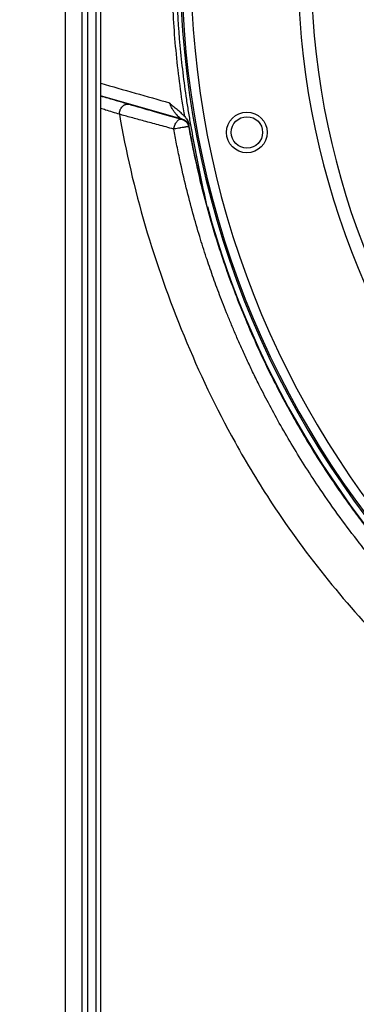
# Model space of a CAD drawing. Header units: millimetres. Extents: x 1055 to 2818, y 673 to 2898.
# Tile 3 of 44: x 1384 to 1566, y 1211 to 1743. Entities that reach past the tile are written whole.
import ezdxf

# ---------------------------------------------------------------- set-up
doc = ezdxf.new("R2010")
doc.units = ezdxf.units.MM

msp = doc.modelspace()

# ---------------------------------------------------------------- linework, layer by layer
at = {"color": 7, "linetype": 'Continuous', "lineweight": 25}
for p, q in [((1408.95, 1803.48), (1408.95, 693.48)), ((1417.92, 1803.48), (1417.92, 693.48)), ((1420.92, 1782.6), (1420.92, 693.48)), ((1425.4, 1778.48), (1425.4, 693.48)), ((1427.95, 1778.48), (1427.95, 693.48)), ((1471.99, 1688.86), (1472.1, 1688.91)), ((1475.65, 1685.05), (1475.54, 1685))]:
    msp.add_line(p, q, dxfattribs=at)
at = {"color": 1, "linetype": 'Continuous', "lineweight": 25}
msp.add_line((1472.1, 1688.91), (1427.95, 1701.65), dxfattribs=at)
at = {"color": 7, "linetype": 'Continuous', "lineweight": 25}
for radius in [11, 8.5]:
    msp.add_circle((1506.98, 1681.79), radius, dxfattribs=at)
for centre, radius, start, end in [((1967.95, 1773.48), 497, 94.4722, 263.0661), ((1470.83, 1684.18), 4.9, 10.1907, 74.9749), ((1967.95, 1773.48), 500, 195.2827, 228.2604)]:
    msp.add_arc(centre, radius, start, end, dxfattribs=at)
at = {"color": 1, "linetype": 'Continuous', "lineweight": 25}
for radius, start, end in [(496.2, 94.4795, 263.0549), (491.21, 94.5251, 262.9839), (433.48, 95.1619, 262.0438), (426.4, 95.2477, 261.911)]:
    msp.add_arc((1967.95, 1773.48), radius, start, end, dxfattribs=at)
for points, knots in [([(1471.35, 2669.38), (1463.9, 2663.93), (1449.01, 2653.03), (1426.95, 2636.36), (1405.46, 2619.05), (1384.55, 2601.15), (1364.21, 2582.67), (1344.47, 2563.63), (1324.69, 2543.39), (1304.94, 2521.89), (1285.32, 2499.1), (1266.44, 2475.7), (1248.33, 2451.72), (1230.31, 2426.23), (1212.5, 2399.16), (1195.04, 2370.48), (1178.57, 2341.18), (1163.11, 2311.29), (1148.67, 2280.84), (1135.26, 2249.86), (1122.9, 2218.39), (1111.81, 2186.99), (1101.93, 2155.74), (1093.22, 2124.69), (1085.54, 2093.33), (1078.89, 2061.72), (1073.31, 2029.88), (1068.89, 1998.46), (1065.55, 1967.51), (1063.22, 1937.08), (1061.83, 1906.59), (1061.38, 1876.07), (1061.88, 1844.38), (1063.45, 1811.55), (1066.23, 1777.64), (1070.15, 1743.87), (1075.21, 1710.27), (1081.42, 1676.88), (1088.77, 1643.74), (1097.27, 1610.87), (1106.75, 1578.86), (1117.15, 1547.71), (1128.4, 1517.43), (1140.68, 1487.52), (1154, 1458.02), (1168.35, 1428.95), (1183.42, 1400.93), (1199.19, 1374.04), (1215.6, 1348.32), (1232.96, 1323.31), (1251.22, 1299.01), (1270.37, 1275.45), (1289.22, 1253.76), (1302.08, 1240.31), (1307.95, 1234.17)], [0, 0, 0, 0, 0.01698, 0.033931, 0.05084, 0.067709, 0.084545, 0.101354, 0.11814, 0.136585, 0.155015, 0.173437, 0.191856, 0.210278, 0.230847, 0.251432, 0.27204, 0.292678, 0.313352, 0.334066, 0.35482, 0.375607, 0.395388, 0.415188, 0.435003, 0.45483, 0.474664, 0.494503, 0.51321, 0.531915, 0.550616, 0.569308, 0.587988, 0.608818, 0.629625, 0.650408, 0.671173, 0.691925, 0.712671, 0.733414, 0.754162, 0.773887, 0.793627, 0.813387, 0.833172, 0.852989, 0.872823, 0.891509, 0.910157, 0.928756, 0.947325, 0.965877, 0.984422, 1, 1, 1, 1]), ([(1427.95, 1708.39), (1428, 1708.37), (1440.44, 1704.84), (1452.87, 1701.3), (1465.25, 1697.78)], [0, 0, 0, 0, 0.004097, 1, 1, 1, 1]), ([(1438.13, 1691.62), (1438.13, 1691.62), (1435.76, 1692.35), (1432.5, 1693.36), (1428.88, 1694.46), (1427.95, 1694.74)], [0, 0, 0, 0, 0.000003, 0.742507, 1, 1, 1, 1])]:
    msp.add_open_spline(points, degree=3, knots=knots, dxfattribs=at)
at = {"color": 7, "linetype": 'Continuous', "lineweight": 25}
for points, knots in [([(1485.63, 1641.69), (1484.54, 1646.48), (1483.49, 1651.27), (1481.47, 1660.87), (1480.49, 1665.68), (1478.63, 1675.32), (1477.74, 1680.15), (1476.46, 1687.39), (1476.04, 1689.81), (1475.24, 1694.65), (1474.86, 1697.07), (1473.04, 1709.2), (1471.88, 1718.96), (1470.12, 1738.5), (1469.53, 1748.29), (1468.93, 1767.92), (1468.91, 1777.74), (1469.47, 1797.37), (1470.04, 1807.16), (1471.1, 1819.38), (1471.34, 1821.82), (1471.84, 1826.7), (1472.1, 1829.14), (1472.93, 1836.46), (1473.52, 1841.33), (1474.79, 1851.07), (1475.46, 1855.93), (1476.89, 1865.64), (1477.64, 1870.49), (1478.44, 1875.34)], [0, 0, 0, 0, 0.0625, 0.0625, 0.125, 0.125, 0.1875, 0.1875, 0.21875, 0.21875, 0.25, 0.25, 0.375, 0.375, 0.5, 0.5, 0.625, 0.625, 0.75, 0.75, 0.78125, 0.78125, 0.8125, 0.8125, 0.875, 0.875, 0.9375, 0.9375, 1, 1, 1, 1]), ([(1473.42, 1690.32), (1472.48, 1695.92), (1471.64, 1701.53), (1470.14, 1712.78), (1469.48, 1718.42), (1467.8, 1735.35), (1467.07, 1746.66), (1466.37, 1769.35), (1466.4, 1780.68), (1467.03, 1797.66), (1467.34, 1803.32), (1468.14, 1814.63), (1468.64, 1820.28), (1469.23, 1825.92)], [0, 0, 0, 0, 0.125, 0.125, 0.25, 0.25, 0.5, 0.5, 0.75, 0.75, 0.875, 0.875, 1, 1, 1, 1]), ([(1427.95, 1701.53), (1429.25, 1701.15), (1432.68, 1700.16), (1437.89, 1698.65), (1441.61, 1697.56), (1443.47, 1697.02)], [0, 0, 0, 0, 0.2345826, 0.6172936, 1, 1, 1, 1]), ([(1438.13, 1691.62), (1438.12, 1692.01), (1438.15, 1692.39), (1438.28, 1693.16), (1438.39, 1693.54), (1438.6, 1694.08), (1438.68, 1694.26), (1438.86, 1694.61), (1438.95, 1694.78), (1439.27, 1695.26), (1439.5, 1695.55), (1439.89, 1695.95), (1440.03, 1696.08), (1440.31, 1696.3), (1440.6, 1696.51), (1440.91, 1696.68), (1441.22, 1696.83), (1441.38, 1696.89), (1441.86, 1697.05), (1442.19, 1697.11), (1442.68, 1697.13), (1442.84, 1697.12), (1443.08, 1697.1), (1443.16, 1697.08), (1443.31, 1697.06), (1443.39, 1697.04), (1443.47, 1697.02)], [0, 0, 0, 0, 0.125, 0.125, 0.25, 0.25, 0.3125, 0.3125, 0.375, 0.375, 0.5, 0.5, 0.5625, 0.5625, 0.625, 0.6875, 0.6875, 0.75, 0.75, 0.875, 0.875, 0.9375, 0.9375, 0.96875, 0.96875, 1, 1, 1, 1]), ([(1443.47, 1697.02), (1447.38, 1695.87), (1451.72, 1694.62), (1461.18, 1691.91), (1466.3, 1690.46), (1471.81, 1688.91)], [0, 0, 0, 0, 0.5, 0.5, 1, 1, 1, 1]), ([(1472.1, 1688.91), (1471.86, 1688.99), (1471.61, 1689.12), (1471.1, 1689.43), (1470.83, 1689.63), (1470.29, 1690.07), (1470.01, 1690.33), (1469.44, 1690.89), (1469.16, 1691.2), (1468.57, 1691.88), (1468.28, 1692.25), (1467.67, 1693.06), (1467.37, 1693.5), (1466.91, 1694.23), (1466.76, 1694.49), (1466.45, 1695.03), (1466.29, 1695.32), (1466.06, 1695.78), (1465.98, 1695.94), (1465.83, 1696.27), (1465.75, 1696.44), (1465.6, 1696.8), (1465.53, 1696.98), (1465.39, 1697.36), (1465.32, 1697.56), (1465.25, 1697.78)], [0, 0, 0, 0, 0.125, 0.125, 0.25, 0.25, 0.375, 0.375, 0.5, 0.5, 0.625, 0.625, 0.75, 0.75, 0.8125, 0.8125, 0.875, 0.875, 0.90625, 0.90625, 0.9375, 0.9375, 0.96875, 0.96875, 1, 1, 1, 1]), ([(1473.42, 1690.32), (1473.1, 1690.7), (1472.77, 1691.05), (1472.1, 1691.71), (1471.76, 1692.03), (1470.73, 1692.95), (1470.04, 1693.53), (1468.64, 1694.66), (1467.94, 1695.21), (1466.9, 1696.1), (1466.56, 1696.4), (1466.06, 1696.88), (1465.89, 1697.05), (1465.57, 1697.4), (1465.41, 1697.58), (1465.25, 1697.78)], [0, 0, 0, 0, 0.125, 0.125, 0.25, 0.25, 0.5, 0.5, 0.75, 0.75, 0.875, 0.875, 0.9375, 0.9375, 1, 1, 1, 1]), ([(1438.13, 1691.62), (1438.13, 1691.62), (1438.13, 1691.62), (1438.13, 1691.62), (1438.13, 1691.62), (1438.13, 1691.62), (1438.13, 1691.62)], [0, 0, 0, 0, 0.0000000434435, 0.0000000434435, 0.0000000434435, 0.0000001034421, 0.0000001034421, 0.0000001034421, 0.0000001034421]), ([(1438.13, 1691.62), (1445.09, 1651.31), (1462.69, 1591.16), (1495.9, 1521.12), (1531.3, 1462.84), (1580.55, 1401.74), (1631.92, 1358.81), (1658.37, 1340.61)], [0.2675373, 0.2675373, 0.2675373, 0.2675373, 0.3143269, 0.3375861, 0.3518357, 0.3893446, 0.4236963, 0.4236963, 0.4236963, 0.4236963]), ([(1467.53, 1683.61), (1466.11, 1683.99), (1464.7, 1684.37), (1461.94, 1685.11), (1460.58, 1685.47), (1456.58, 1686.55), (1454.02, 1687.25), (1449.11, 1688.58), (1446.76, 1689.23), (1443.4, 1690.16), (1442.3, 1690.46), (1440.17, 1691.05), (1439.13, 1691.34), (1438.13, 1691.62)], [0, 0, 0, 0, 0.125, 0.125, 0.25, 0.25, 0.5, 0.5, 0.75, 0.75, 0.875, 0.875, 1, 1, 1, 1]), ([(1467.53, 1683.61), (1467.61, 1684.34), (1467.79, 1685.08), (1468.34, 1686.46), (1468.7, 1687.09), (1469.52, 1688.11), (1469.98, 1688.5), (1470.92, 1688.95), (1471.38, 1689.01), (1471.81, 1688.91)], [0, 0, 0, 0, 0.25, 0.25, 0.5, 0.5, 0.75, 0.75, 1, 1, 1, 1]), ([(1471.81, 1688.91), (1471.82, 1688.91), (1471.83, 1688.9), (1471.84, 1688.9), (1471.85, 1688.9), (1471.86, 1688.9), (1471.87, 1688.89), (1471.88, 1688.89), (1471.9, 1688.89), (1471.91, 1688.88), (1471.92, 1688.88), (1471.93, 1688.88), (1471.94, 1688.88), (1471.95, 1688.87), (1471.96, 1688.87), (1471.96, 1688.87), (1471.97, 1688.87), (1471.97, 1688.87), (1471.98, 1688.87), (1471.98, 1688.87), (1471.98, 1688.87), (1471.98, 1688.87)], [0, 0, 0, 0, 0.0000407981, 0.0000407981, 0.0000407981, 0.000069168, 0.000069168, 0.000069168, 0.000107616, 0.000107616, 0.000107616, 0.0001428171, 0.0001428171, 0.0001428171, 0.0001750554, 0.0001750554, 0.0001750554, 0.0002060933, 0.0002060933, 0.0002060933, 0.0002372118, 0.0002372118, 0.0002372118, 0.0002372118]), ([(1471.99, 1688.86), (1472.43, 1688.74), (1472.86, 1688.56), (1473.65, 1688.08), (1474.01, 1687.79), (1474.64, 1687.11), (1474.9, 1686.72), (1475.31, 1685.9), (1475.46, 1685.45), (1475.54, 1685)], [0, 0, 0, 0, 0.25, 0.25, 0.5, 0.5, 0.75, 0.75, 1, 1, 1, 1]), ([(1473.42, 1690.32), (1473.65, 1690.06), (1473.88, 1689.8), (1474.33, 1689.22), (1474.55, 1688.91), (1474.96, 1688.24), (1475.14, 1687.89), (1475.43, 1687.15), (1475.55, 1686.75), (1475.62, 1686.35)], [0, 0, 0, 0, 0.25, 0.25, 0.5, 0.5, 0.75, 0.75, 1, 1, 1, 1]), ([(1475.62, 1686.35), (1475.64, 1686.15), (1475.65, 1685.97), (1475.68, 1685.66), (1475.68, 1685.53), (1475.69, 1685.19), (1475.68, 1685.06), (1475.65, 1685.05)], [0, 0, 0, 0, 0.25, 0.25, 0.5, 0.5, 1, 1, 1, 1]), ([(1485.63, 1641.69), (1484.63, 1645.37), (1483.66, 1649.07), (1481.82, 1656.48), (1480.95, 1660.19), (1479.28, 1667.63), (1478.49, 1671.36), (1476.99, 1678.85), (1476.28, 1682.6), (1475.62, 1686.35)], [0, 0, 0, 0, 0.25, 0.25, 0.5, 0.5, 0.75, 0.75, 1, 1, 1, 1]), ([(1475.54, 1685), (1475.53, 1685), (1475.53, 1685), (1475.5, 1684.99), (1475.49, 1684.99), (1475.43, 1684.98), (1475.38, 1684.97), (1475.25, 1684.94), (1475.16, 1684.93), (1474.97, 1684.89), (1474.86, 1684.87), (1474.61, 1684.82), (1474.47, 1684.8), (1474.17, 1684.75), (1474, 1684.72), (1473.66, 1684.66), (1473.47, 1684.62), (1473.09, 1684.56), (1472.89, 1684.52), (1472.27, 1684.42), (1471.83, 1684.34), (1471.16, 1684.22), (1470.93, 1684.19), (1470.48, 1684.11), (1470.25, 1684.07), (1469.57, 1683.95), (1469.13, 1683.88), (1468.5, 1683.77), (1468.29, 1683.74), (1468, 1683.69), (1467.9, 1683.67), (1467.71, 1683.64), (1467.62, 1683.63), (1467.53, 1683.61)], [0, 0, 0, 0, 0.03125, 0.03125, 0.0625, 0.0625, 0.125, 0.125, 0.1875, 0.1875, 0.25, 0.25, 0.3125, 0.3125, 0.375, 0.375, 0.4375, 0.4375, 0.5, 0.5, 0.625, 0.625, 0.6875, 0.6875, 0.75, 0.75, 0.875, 0.875, 0.9375, 0.9375, 0.96875, 0.96875, 1, 1, 1, 1]), ([(1664.86, 1365.33), (1664.24, 1365.79), (1663, 1366.71), (1661.13, 1368.12), (1659.25, 1369.55), (1657.36, 1371), (1655.46, 1372.48), (1653.55, 1373.97), (1651.63, 1375.49), (1649.71, 1377.03), (1647.77, 1378.59), (1645.82, 1380.17), (1643.87, 1381.78), (1641.91, 1383.41), (1639.94, 1385.07), (1637.96, 1386.74), (1635.98, 1388.45), (1633.99, 1390.17), (1628.44, 1395.03), (1619.6, 1403.08), (1607.86, 1414.49), (1596.81, 1425.94), (1586.67, 1437.11), (1576.94, 1448.46), (1567.22, 1460.5), (1556.93, 1474.11), (1547.39, 1487.69), (1538.93, 1500.59), (1531.82, 1512.09), (1525.3, 1523.28), (1519.34, 1534.15), (1514.47, 1543.56), (1510.52, 1551.55), (1507.37, 1558.18), (1504.41, 1564.63), (1501.64, 1570.89), (1499.05, 1576.96), (1496.63, 1582.83), (1494.37, 1588.5), (1492.27, 1593.95), (1490.32, 1599.2), (1487.9, 1605.95), (1484.91, 1614.7), (1481.35, 1625.96), (1477.71, 1638.5), (1474.1, 1652.32), (1471.54, 1663.43), (1469.89, 1671.32), (1469.05, 1675.53), (1468.26, 1679.61), (1467.77, 1682.29), (1467.53, 1683.61)], [0, 0, 0, 0, 0.0060446, 0.012145, 0.0183011, 0.0245127, 0.0307798, 0.0371022, 0.0434798, 0.0499125, 0.0564001, 0.0629427, 0.0695399, 0.0761917, 0.0828979, 0.0896585, 0.0964732, 0.103342, 0.1102647, 0.1541543, 0.1968344, 0.2383122, 0.2786167, 0.3148358, 0.3551805, 0.399656, 0.4482836, 0.4850356, 0.5202789, 0.5540434, 0.5863492, 0.6171722, 0.636943, 0.6560868, 0.674594, 0.6924564, 0.7096676, 0.7262226, 0.7421203, 0.7573645, 0.7719596, 0.7859097, 0.8134572, 0.8442762, 0.8783251, 0.9155611, 0.9559404, 0.9674878, 0.978679, 0.9895159, 1, 1, 1, 1]), ([(1475.54, 1685), (1475.68, 1684.25), (1475.94, 1682.77), (1476.35, 1680.57), (1476.76, 1678.44), (1477.17, 1676.36), (1477.58, 1674.33), (1477.98, 1672.36), (1478.38, 1670.45), (1479.85, 1663.55), (1482.54, 1651.96), (1486.82, 1636.05), (1491.35, 1621.09), (1495.95, 1607.44), (1500.83, 1594.16), (1506.35, 1580.34), (1513.14, 1564.78), (1519.82, 1550.85), (1525.91, 1539.06), (1530.88, 1529.93), (1536.06, 1520.85), (1541.45, 1511.84), (1547.07, 1502.89), (1552.9, 1494.02), (1558.95, 1485.23), (1565.22, 1476.53), (1571.72, 1467.92), (1578.43, 1459.41), (1585.35, 1451), (1590.75, 1444.75), (1594.48, 1440.53), (1596.47, 1438.31), (1598.51, 1436.06), (1600.6, 1433.79), (1602.74, 1431.49), (1604.92, 1429.18), (1607.15, 1426.84), (1609.43, 1424.48), (1611.76, 1422.11), (1614.14, 1419.71), (1616.57, 1417.3), (1619.05, 1414.87), (1621.58, 1412.42), (1624.16, 1409.96), (1626.8, 1407.48), (1629.49, 1404.99), (1632.24, 1402.49), (1635.04, 1399.98), (1637.89, 1397.45), (1640.81, 1394.92), (1643.77, 1392.37), (1646.8, 1389.82), (1649.88, 1387.26), (1653.02, 1384.7), (1656.22, 1382.13), (1659.48, 1379.56), (1662.79, 1376.98), (1666.17, 1374.41), (1668.45, 1372.7), (1669.6, 1371.85)], [0, 0, 0, 0, 0.00606, 0.011974, 0.017741, 0.023361, 0.028835, 0.034162, 0.039342, 0.044376, 0.090274, 0.13393, 0.175345, 0.214518, 0.248428, 0.287872, 0.332851, 0.383364, 0.410769, 0.438321, 0.466019, 0.493863, 0.521855, 0.549992, 0.578277, 0.606708, 0.635285, 0.664009, 0.69288, 0.721898, 0.729691, 0.737612, 0.745662, 0.753839, 0.762146, 0.77058, 0.779143, 0.787835, 0.796654, 0.805603, 0.814679, 0.823884, 0.833217, 0.842678, 0.852268, 0.861986, 0.871832, 0.881807, 0.89191, 0.902142, 0.912501, 0.92299, 0.933606, 0.944351, 0.955224, 0.966225, 0.977355, 0.988613, 1, 1, 1, 1])]:
    msp.add_open_spline(points, degree=3, knots=knots, dxfattribs=at)
msp.add_open_spline([(1438.13, 1691.62), (1438.13, 1691.62), (1438.13, 1691.62), (1438.13, 1691.62)], degree=3, dxfattribs=at)

doc.saveas('drawing.dxf')
